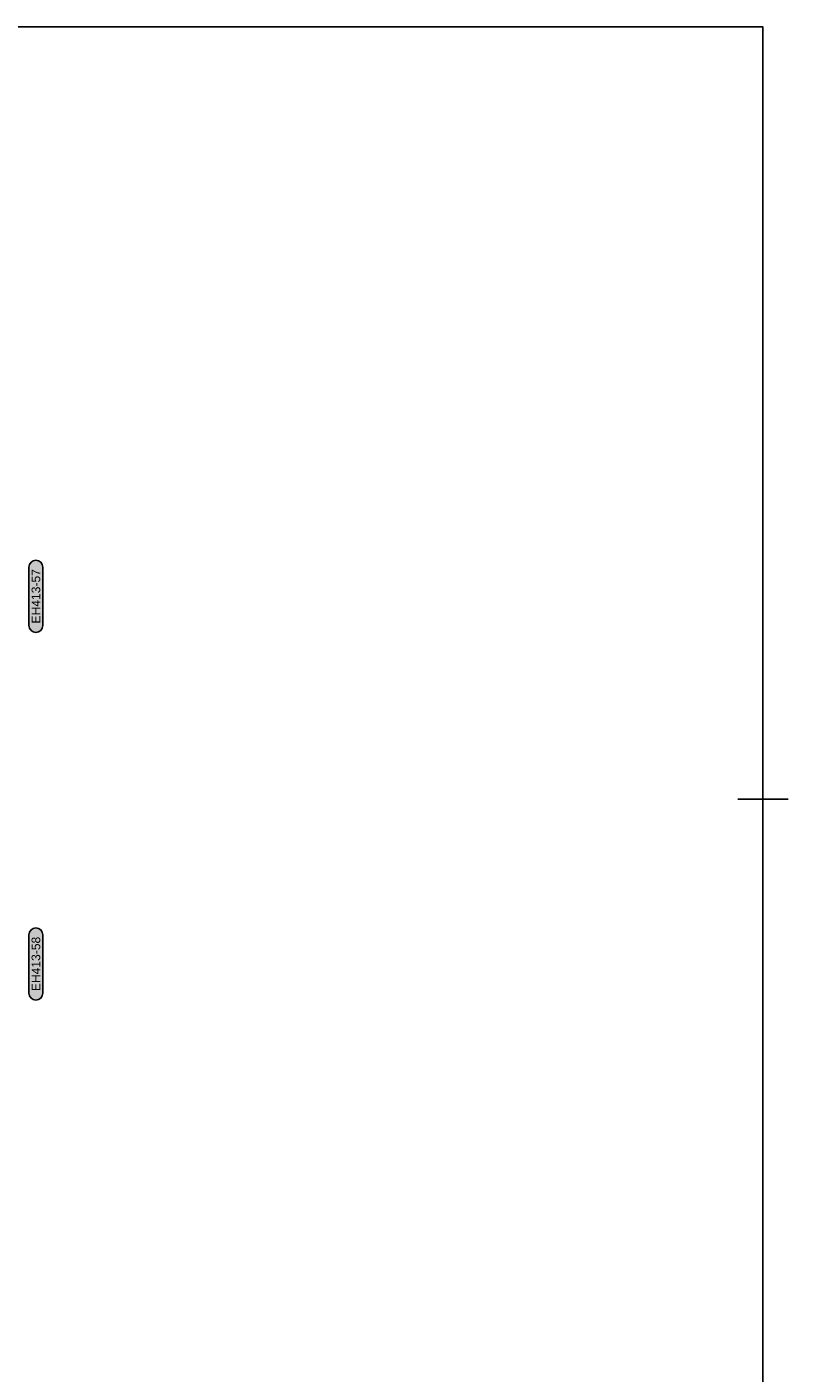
# Model space of a CAD drawing. Extents: x -10604 to 417874, y -84886 to -28187.
# Tile 9 of 32: x 10962 to 17564, y -75914 to -64237. Entities that reach past the tile are written whole.
import ezdxf
from ezdxf.enums import TextEntityAlignment as Align

# ---------------------------------------------------------------- set-up
doc = ezdxf.new("R2010")
doc.units = 0
doc.header["$MEASUREMENT"] = 0
doc.layers.get('0').update_dxf_attribs({"linetype": 'CONTINUOUS'})
doc.layers.add('__91-Rozpiska', color=207, linetype='CONTINUOUS')
doc.layers.add('__ELEKTRO PAVELKA', color=4, linetype='CONTINUOUS')
doc.layers.add('MP2000N', color=7, linetype='CONTINUOUS', plot=False)
doc.styles.add('GENERATED_STYLE_1', font='arial.ttf')

# ---------------------------------------------------------------- blocks, each defined once
blk = doc.blocks.new('A2-1ku50')
at = {"layer": '__91-Rozpiska', "linetype": 'Continuous'}
blk.add_line((218, 13750), (-218, 13750), dxfattribs=at)
at = {"layer": 'MP2000N', "color": 6, "linetype": 'Continuous'}
for p, q in [((-27950, 20450), (0, 20450)), ((0, 20450), (0, 0))]:
    blk.add_line(p, q, dxfattribs=at)
blk.add_lwpolyline([(-27950, 20450), (0, 20450), (0, 0), (-27950, 0)], close=True, dxfattribs=at)
blk = doc.blocks.new('TEXT_POPIS_060')
h = blk.add_hatch(color=21)
h.dxf.hatch_style = 2
h.paths.add_polyline_path([(-253, 60, 1), (-253, -60), (253, -60, 1), (253, 60)])
at = {"color": 7}
for p, q in [((-253, 60), (253, 60)), ((-253, -60), (253, -60))]:
    blk.add_line(p, q, dxfattribs=at)
at = {"color": 7, "ltscale": 4}
for centre, start, end in [((-253, 0), 90, 270), ((253, 0), 270, 90)]:
    blk.add_arc(centre, 60, start, end, dxfattribs=at)
at = {"color": 7, "linetype": 'Continuous', "style": 'GENERATED_STYLE_1'}
blk.add_attdef('TEXT', text='', height=75, dxfattribs=at).set_placement((0, 0), align=Align.MIDDLE)

msp = doc.modelspace()

# ---------------------------------------------------------------- block references
at = {"layer": '__ELEKTRO PAVELKA', "color": 7, "lineweight": 0, "rotation": 90}
for p, values in [((11040, -69176), {'TEXT': 'EH413-57'}), ((11040, -72365), {'TEXT': 'EH413-58'})]:
    msp.add_blockref('TEXT_POPIS_060', p, dxfattribs=at).add_auto_attribs(values)
at = {"layer": 'MP2000N', "color": 6}
msp.add_blockref('A2-1ku50', (17346, -84687), dxfattribs=at)

doc.saveas('drawing.dxf')
